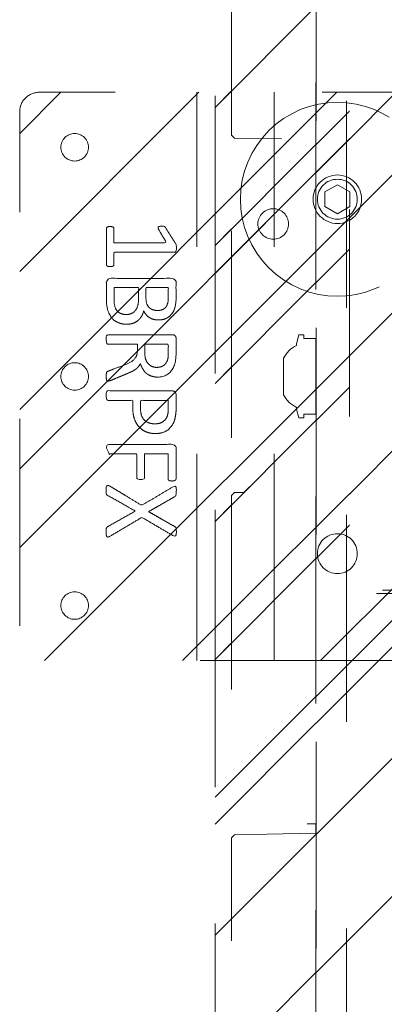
# Model space of a CAD drawing. Header units: inches. Extents: x -420 to -276, y -52 to 18.
# Tile 112 of 187: x -342.87 to -340.52, y -12.74 to -6.39. Entities that reach past the tile are written whole.
import ezdxf

# ---------------------------------------------------------------- set-up
doc = ezdxf.new("R2010")
doc.units = ezdxf.units.IN
doc.header["$LTSCALE"] = 32
doc.header["$MEASUREMENT"] = 0
doc.linetypes.add('Dash Style-1', pattern=[0.083328, 0.041656, -0.041672])
for name, color, linetype, lineweight in [('Black', 7, 'Continuous', 18), ('DashLine', 7, 'Dash Style-1', 13), ('DashLineFill', 7, 'Dash Style-1', 13), ('Drawing', 7, 'Continuous', 18), ('Metal-Black', 7, 'Continuous', 18), ('None', 7, 'Continuous', 18), ('SolidLine', 7, 'Continuous', 15)]:
    doc.layers.add(name, color=color, linetype=linetype, lineweight=lineweight)
pattern_1 = [(45, (0, 0), (-1.613, 1.9357), []), (45, (-1.0608, 1.0608), (-0.472346, 0.41676), [])]

# ---------------------------------------------------------------- blocks, each defined once
blk = doc.blocks.new('Group-23')
at = {"layer": 'DashLineFill', "linetype": 'Continuous', "lineweight": 13}
h = blk.add_hatch(dxfattribs=at)
h.set_pattern_fill('Steel', color=253, style=0, pattern_type=2)
h.set_pattern_definition(pattern_1)
h.paths.add_polyline_path([(-2.0669, 1.3976), (2.0669, 1.3976), (2.0669, 0.1378), (2.1063, 0.1378), (2.1063, -0.1378), (2.0669, -0.1378), (2.0669, -5.2756), (2.1063, -5.2756), (2.1063, -5.5512), (2.0669, -5.5512), (2.0669, -5.8268), (-2.0669, -5.8268), (-2.0669, -5.5512), (-2.1063, -5.5512), (-2.1063, -5.2756), (-2.0669, -5.2756), (-2.0669, -0.1378), (-2.1063, -0.1378), (-2.1063, 0.1378), (-2.0669, 0.1378)])
at = {"layer": 'DashLineFill', "flags": 128}
blk.add_lwpolyline([(-2.0669, 1.3976), (2.0669, 1.3976), (2.0669, 0.1378), (2.1063, 0.1378), (2.1063, -0.1378), (2.0669, -0.1378), (2.0669, -5.2756), (2.1063, -5.2756), (2.1063, -5.5512), (2.0669, -5.5512), (2.0669, -5.8268), (-2.0669, -5.8268), (-2.0669, -5.5512), (-2.1063, -5.5512), (-2.1063, -5.2756), (-2.0669, -5.2756), (-2.0669, -0.1378), (-2.1063, -0.1378), (-2.1063, 0.1378), (-2.0669, 0.1378)], close=True, dxfattribs=at)
blk = doc.blocks.new('TL14_upper_leg (2D)')
at = {"layer": 'SolidLine', "flags": 128}
blk.add_lwpolyline([(2.3228, 0.2437), (2.4016, 0.2437), (2.4016, 0.2677), (2.4341, 0.2677), (2.4493, 0.2108), (2.4493, 0.1992, -0.157975), (2.5315, 0.1181), (2.5315, -0.1181, -0.156027), (2.4493, -0.1991), (2.4493, -0.2108), (2.4341, -0.2677), (2.4016, -0.2677), (2.4016, -0.2437), (2.3228, -0.2437)], format="xyb", close=True, dxfattribs=at)
at = {"layer": 'DashLine', "color": 7}
blk.add_blockref('Group-23', (0, 0), dxfattribs=at)
blk = doc.blocks.new('1BRPT9-Bracket (2D)')
at = {"layer": 'DashLineFill', "linetype": 'Continuous', "lineweight": 13}
h = blk.add_hatch(dxfattribs=at)
h.set_pattern_fill('Steel', color=253, style=0, pattern_type=2)
h.set_pattern_definition(pattern_1)
edge = h.paths.add_edge_path()
edge.add_arc((1.6779, -8.4882), 0.252, 270, 360)
edge.add_line((1.9299, -8.4882), (1.9299, -7.4803))
edge.add_line((1.9299, -7.4803), (2.3236, -7.4803))
edge.add_line((2.3236, -7.4803), (2.3236, 7.4611))
edge.add_line((2.3236, 7.4611), (1.9299, 7.4803))
edge.add_line((1.9299, 7.4803), (1.9299, 8.4882))
edge.add_arc((1.6779, 8.4882), 0.252, 360, 450)
edge.add_line((1.6779, 8.7402), (-2.3221, 8.7402))
edge.add_line((-2.3221, 8.7402), (-2.3221, -8.7402))
edge.add_line((-2.3221, -8.7402), (1.6779, -8.7402))
at = {"layer": 'DashLineFill'}
blk.add_line((-2.1252, 8.7402), (-2.1252, -8.7402), dxfattribs=at)
at = {"layer": 'DashLineFill', "flags": 128}
blk.add_lwpolyline([(1.6779, -8.7402, 0.414214), (1.9299, -8.4882), (1.9299, -7.4803), (2.3236, -7.4803), (2.3236, 7.4611), (1.9299, 7.4803), (1.9299, 8.4882, 0.414214), (1.6779, 8.7402), (-2.3221, 8.7402), (-2.3221, -8.7402)], format="xyb", close=True, dxfattribs=at)
blk = doc.blocks.new('1BRPT8_Cover (2D)')
at = {"layer": 'DashLineFill', "linetype": 'Continuous', "lineweight": 13}
h = blk.add_hatch(dxfattribs=at)
h.set_pattern_fill('Steel', color=253, style=0, pattern_type=2)
h.set_pattern_definition(pattern_1)
h.paths.add_polyline_path([(-1.5945, -8.7638), (-2.3228, -8.7638), (-2.3228, -8.7511), (-2.8261, -8.7423), (-2.8664, -8.7028), (-2.8664, -6.673), (-2.8472, -6.6533), (-2.3228, -6.6441), (-2.3228, -6.5842), (-2.8472, -6.5751), (-2.8664, -6.5554), (-2.8664, -4.4682), (-2.8472, -4.4486), (-2.3228, -4.4394), (-2.3228, -4.3795), (-2.8472, -4.3703), (-2.8664, -4.3507), (-2.8664, -2.2635), (-2.8472, -2.2438), (-2.3228, -2.2347), (-2.3228, -2.1748), (-2.8472, -2.1656), (-2.8664, -2.1459), (-2.8664, -0.0588), (-2.8472, -0.0391), (-2.3228, -0.03), (-2.3228, 0.03), (-2.8472, 0.0391), (-2.8664, 0.0588), (-2.8664, 2.1459), (-2.8472, 2.1656), (-2.3228, 2.1748), (-2.3228, 2.2347), (-2.8472, 2.2438), (-2.8664, 2.2635), (-2.8664, 4.3507), (-2.8472, 4.3703), (-2.3228, 4.3795), (-2.3228, 4.4394), (-2.8472, 4.4486), (-2.8664, 4.4682), (-2.8655, 6.5554), (-2.8472, 6.5751), (-2.3228, 6.5842), (-2.3228, 6.6441), (-2.8472, 6.6533), (-2.8664, 6.673), (-2.8664, 8.7028), (-2.8261, 8.7423), (-1.5945, 8.7638), (-1.5945, 8.8583), (-2.9724, 8.8583), (-2.9724, -8.8583), (-1.5945, -8.8583)])
h = blk.add_hatch(dxfattribs=at)
h.set_pattern_fill('Steel', color=253, style=0, pattern_type=2)
h.set_pattern_definition(pattern_1)
h.paths.add_polyline_path([(-2.3228, 8.8583), (-2.3228, -8.8583), (-2.9724, -8.8583), (-2.9724, 8.8583)])
at = {"layer": 'DashLineFill', "flags": 128}
for points in [[(-1.5945, -8.7638), (-2.3228, -8.7638), (-2.3228, -8.7511), (-2.8261, -8.7423), (-2.8664, -8.7028), (-2.8664, -6.673), (-2.8472, -6.6533), (-2.3228, -6.6441), (-2.3228, -6.5842), (-2.8472, -6.5751), (-2.8664, -6.5554), (-2.8664, -4.4682), (-2.8472, -4.4486), (-2.3228, -4.4394), (-2.3228, -4.3795), (-2.8472, -4.3703), (-2.8664, -4.3507), (-2.8664, -2.2635), (-2.8472, -2.2438), (-2.3228, -2.2347), (-2.3228, -2.1748), (-2.8472, -2.1656), (-2.8664, -2.1459), (-2.8664, -0.0588), (-2.8472, -0.0391), (-2.3228, -0.03), (-2.3228, 0.03), (-2.8472, 0.0391), (-2.8664, 0.0588), (-2.8664, 2.1459), (-2.8472, 2.1656), (-2.3228, 2.1748), (-2.3228, 2.2347), (-2.8472, 2.2438), (-2.8664, 2.2635), (-2.8664, 4.3507), (-2.8472, 4.3703), (-2.3228, 4.3795), (-2.3228, 4.4394), (-2.8472, 4.4486), (-2.8664, 4.4682), (-2.8655, 6.5554), (-2.8472, 6.5751), (-2.3228, 6.5842), (-2.3228, 6.6441), (-2.8472, 6.6533), (-2.8664, 6.673), (-2.8664, 8.7028), (-2.8261, 8.7423), (-1.5945, 8.7638), (-1.5945, 8.8583), (-2.9724, 8.8583), (-2.9724, -8.8583), (-1.5945, -8.8583)], [(-2.3228, 8.8583), (-2.3228, -8.8583), (-2.9724, -8.8583), (-2.9724, 8.8583)]]:
    blk.add_lwpolyline(points, close=True, dxfattribs=at)
at = {"layer": 'SolidLine', "flags": 128}
blk.add_lwpolyline([(-2.5, -2.7185), (-2.5005, -2.7282), (-2.5019, -2.7377), (-2.5042, -2.7471), (-2.5075, -2.7562), (-2.5116, -2.7649), (-2.5166, -2.7732), (-2.5223, -2.7809), (-2.5288, -2.7881), (-2.536, -2.7946), (-2.5437, -2.8003), (-2.552, -2.8053), (-2.5608, -2.8094), (-2.5699, -2.8127), (-2.5792, -2.815), (-2.5888, -2.8165), (-2.5984, -2.8169), (-2.6081, -2.8165), (-2.6176, -2.815), (-2.627, -2.8127), (-2.6361, -2.8094), (-2.6448, -2.8053), (-2.6531, -2.8003), (-2.6609, -2.7946), (-2.668, -2.7881), (-2.6745, -2.7809), (-2.6803, -2.7732), (-2.6852, -2.7649), (-2.6894, -2.7562), (-2.6926, -2.7471), (-2.695, -2.7377), (-2.6964, -2.7282), (-2.6969, -2.7185), (-2.6964, -2.7089), (-2.695, -2.6993), (-2.6926, -2.6899), (-2.6894, -2.6808), (-2.6852, -2.6721), (-2.6803, -2.6638), (-2.6745, -2.6561), (-2.668, -2.6489), (-2.6609, -2.6424), (-2.6531, -2.6367), (-2.6448, -2.6317), (-2.6361, -2.6276), (-2.627, -2.6243), (-2.6176, -2.622), (-2.6081, -2.6206), (-2.5984, -2.6201), (-2.5888, -2.6206), (-2.5792, -2.622), (-2.5699, -2.6243), (-2.5608, -2.6276), (-2.552, -2.6317), (-2.5437, -2.6367), (-2.536, -2.6424), (-2.5288, -2.6489), (-2.5223, -2.6561), (-2.5166, -2.6638), (-2.5116, -2.6721), (-2.5075, -2.6808), (-2.5042, -2.6899), (-2.5019, -2.6993), (-2.5005, -2.7089)], close=True, dxfattribs=at)
blk = doc.blocks.new('SlateLegLocator-L2')
at = {"color": 255, "linetype": 'Dash Style-1', "lineweight": 5}
blk.add_wipeout([(-2.1063, 1.378), (2.1063, 1.378), (2.1063, -5.8071), (-2.1063, -5.8071)], dxfattribs=at).dxf.layer = 'Black'
at = {"layer": 'Black', "linetype": 'Dash Style-1', "lineweight": 5, "flags": 128}
blk.add_lwpolyline([(-2.1063, 1.378), (2.1063, 1.378), (2.1063, -5.8071), (-2.1063, -5.8071)], close=True, dxfattribs=at)
blk = doc.blocks.new('Group-58')
at = {"layer": 'None', "color": 7, "rotation": 180}
for name in ['1BRPT8_Cover (2D)', '1BRPT9-Bracket (2D)']:
    blk.add_blockref(name, (61.878, -12.0079), dxfattribs=at)
at = {"layer": 'None', "color": 7}
blk.add_blockref('TL14_upper_leg (2D)', (61.878, -8.3071), dxfattribs=at)
blk.add_blockref('SlateLegLocator-L2', (61.878, -8.3071), dxfattribs=at)
blk = doc.blocks.new('Group-59')
at = {"layer": 'None'}
blk.add_blockref('Group-58', (0, 0), dxfattribs=at)
blk = doc.blocks.new('SL Credenza Desk Top (2D)-2')
at = {"layer": 'None'}
blk.add_blockref('Group-59', (0, 0), dxfattribs=at)
at = {"layer": 'Drawing', "color": 0, "flags": 1}
for tag in ['Tag', 'Catalog', 'Option1', 'Option2', 'Option3', 'Option4', 'Option5', 'Option6', 'Option7', 'Option8', 'Option9', 'Option10', 'Option11', 'Option12', 'Custom', 'FinishGroup', 'Discount', 'Item2', 'Item3', 'Item6', 'Item8', 'Item9', 'Item10', 'Item12', 'Item13', 'Item16', 'Item18', 'Item19', 'Item20', 'Item21', 'Item22', 'Item23', 'Item24', 'Item25', 'Item1', 'Item4', 'Item5', 'Item7', 'Item11', 'Item14', 'Item15', 'Item17']:
    blk.add_attdef(tag, (12.9394, -0.4369), '', height=0.00709, dxfattribs=at)
blk = doc.blocks.new('Group-66')
at = {"layer": 'SolidLine', "color": 7}
for points, knots in [([(3.6903, 1.0299), (3.6977, 1.0336), (3.7069, 1.0355), (3.7125, 1.0299), (3.7143, 1.0152), (3.7143, 0.9953), (3.7143, 0.9801), (3.7106, 0.9727), (3.7069, 0.969), (3.7032, 0.9672), (3.6147, 0.9173), (3.5261, 0.8675), (3.6147, 0.8177), (3.7032, 0.7679), (3.7069, 0.766), (3.7106, 0.7605), (3.7143, 0.7549), (3.7143, 0.7397), (3.7143, 0.7199), (3.7116, 0.7005), (3.6977, 0.7033), (3.6903, 0.707), (3.5879, 0.7688), (3.4855, 0.8306), (3.3858, 0.7716), (3.2862, 0.7125), (3.2788, 0.7088), (3.2649, 0.706), (3.2622, 0.7254), (3.2622, 0.7494), (3.264, 0.7623), (3.2659, 0.7697), (3.2714, 0.7734), (3.2733, 0.7752), (3.3572, 0.8232), (3.4412, 0.8712), (3.3572, 0.9192), (3.2733, 0.9672), (3.2714, 0.969), (3.2659, 0.9709), (3.264, 0.9782), (3.2622, 0.9893), (3.2622, 1.0115), (3.2649, 1.0308), (3.2788, 1.0281), (3.2862, 1.0244), (3.3849, 0.9663), (3.4836, 0.9081), (3.587, 0.969), (3.6903, 1.0299)], [0, 0, 0, 0.005797, 0.011593, 0.01739, 0.023187, 0.027776, 0.031157, 0.034538, 0.03792, 0.03792, 0.121199, 0.121199, 0.204479, 0.204479, 0.20786, 0.211241, 0.214623, 0.219212, 0.225008, 0.236602, 0.242398, 0.242398, 0.326423, 0.326423, 0.407782, 0.407782, 0.413578, 0.425171, 0.430968, 0.435937, 0.440905, 0.445874, 0.450842, 0.450842, 0.634953, 0.634953, 0.819063, 0.819063, 0.824031, 0.829, 0.833968, 0.838937, 0.843905, 0.853843, 0.858811, 0.858811, 0.927786, 0.927786, 1, 1, 1]), ([(3.2899, 0.6738), (3.2972, 0.6738), (3.3065, 0.6719), (3.312, 0.6682), (3.3157, 0.6645), (3.3157, 0.5797), (3.3157, 0.4985), (3.3914, 0.4985), (3.467, 0.4985), (3.467, 0.576), (3.467, 0.6553), (3.4707, 0.659), (3.4763, 0.6627), (3.4855, 0.6645), (3.4984, 0.6645), (3.5076, 0.6627), (3.5132, 0.659), (3.5169, 0.6553), (3.5169, 0.576), (3.5169, 0.4985), (3.6101, 0.4985), (3.7051, 0.4985), (3.7106, 0.4948), (3.7125, 0.4874), (3.7143, 0.4763), (3.7143, 0.4597), (3.7125, 0.4486), (3.7106, 0.4412), (3.7051, 0.4376), (3.4956, 0.4376), (3.2751, 0.4376), (3.264, 0.4523), (3.264, 0.5603), (3.264, 0.6645), (3.2677, 0.6682), (3.2733, 0.6719), (3.2843, 0.6738), (3.2899, 0.6738)], [0, 0, 0, 0.005582, 0.011164, 0.016746, 0.022328, 0.14513, 0.14513, 0.259559, 0.259559, 0.376779, 0.37957, 0.382361, 0.385152, 0.387943, 0.390037, 0.39213, 0.394223, 0.396316, 0.484232, 0.484232, 0.589939, 0.592032, 0.594126, 0.596219, 0.598312, 0.599987, 0.601661, 0.603336, 0.605011, 0.7934, 0.805122, 0.816844, 0.976556, 0.982417, 0.988278, 0.994139, 1, 1, 1]), ([(3.3951, 0.3681), (3.4301, 0.3681), (3.4836, 0.346), (3.5205, 0.3054), (3.5427, 0.2463), (3.5427, 0.179), (3.5427, 0.1541), (3.623, 0.1541), (3.7069, 0.1541), (3.7106, 0.1504), (3.7125, 0.143), (3.7143, 0.1319), (3.7143, 0.1153), (3.7125, 0.1042), (3.7106, 0.0968), (3.7069, 0.0932), (3.4966, 0.0932), (3.2769, 0.0932), (3.264, 0.1079), (3.264, 0.1651), (3.264, 0.2279), (3.2677, 0.2537), (3.2751, 0.2906), (3.2972, 0.3275), (3.3286, 0.3552), (3.3711, 0.3681), (3.3951, 0.3681)], [0, 0, 0, 0.066268, 0.132535, 0.198803, 0.26507, 0.303966, 0.303966, 0.429297, 0.43506, 0.440822, 0.446584, 0.452347, 0.456957, 0.461567, 0.466177, 0.470786, 0.728938, 0.745073, 0.761208, 0.845107, 0.870922, 0.896738, 0.922553, 0.948369, 0.974184, 1, 1, 1]), ([(3.4006, 0.3054), (3.3729, 0.3054), (3.336, 0.2851), (3.3194, 0.2556), (3.3139, 0.2242), (3.3139, 0.1808), (3.3139, 0.1541), (3.4034, 0.1541), (3.4929, 0.1541), (3.4929, 0.1808), (3.4929, 0.2334), (3.4799, 0.2703), (3.4541, 0.2943), (3.4209, 0.3054), (3.4006, 0.3054)], [0, 0, 0, 0.053098, 0.106195, 0.159293, 0.212391, 0.297937, 0.297937, 0.584068, 0.584068, 0.669615, 0.752211, 0.834807, 0.917404, 1, 1, 1]), ([(3.7032, 0.0301), (3.7069, 0.0301), (3.7106, 0.0283), (3.7125, 0.0209), (3.7143, 0.008), (3.7143, -0.0105), (3.7125, -0.0215), (3.7106, -0.0289), (3.7051, -0.0326), (3.6996, -0.0344), (3.647, -0.0547), (3.5944, -0.0751), (3.5759, -0.0824), (3.5464, -0.0972), (3.5242, -0.1193), (3.5132, -0.1489), (3.5132, -0.1885), (3.5132, -0.2079), (3.6082, -0.2079), (3.7069, -0.2079), (3.7106, -0.2116), (3.7125, -0.219), (3.7143, -0.2301), (3.7143, -0.2467), (3.7125, -0.2578), (3.7106, -0.2651), (3.7069, -0.2688), (3.4956, -0.2688), (3.2751, -0.2688), (3.264, -0.2541), (3.264, -0.1987), (3.264, -0.1341), (3.2659, -0.112), (3.2677, -0.1027), (3.2714, -0.0769), (3.2917, -0.0363), (3.3212, -0.0105), (3.36, 0.0043), (3.4043, 0.0043), (3.4412, -0.0086), (3.4689, -0.0308), (3.4873, -0.064), (3.4947, -0.0824), (3.5002, -0.0714), (3.515, -0.0529), (3.5353, -0.0381), (3.563, -0.0252), (3.5796, -0.0178), (3.6285, 0.0025), (3.6774, 0.0228), (3.6903, 0.0283), (3.7014, 0.0301), (3.7032, 0.0301)], [0, 0, 0, 0.004018, 0.008035, 0.012053, 0.01607, 0.020088, 0.024105, 0.028123, 0.03214, 0.03214, 0.070951, 0.070951, 0.084634, 0.098317, 0.112001, 0.125684, 0.138745, 0.138745, 0.202807, 0.205295, 0.207782, 0.21027, 0.212758, 0.214748, 0.216739, 0.218729, 0.220719, 0.332671, 0.339637, 0.346603, 0.391882, 0.407555, 0.423229, 0.423229, 0.466696, 0.510164, 0.553631, 0.597099, 0.640566, 0.684033, 0.727501, 0.770968, 0.770968, 0.798042, 0.825115, 0.852188, 0.879262, 0.879262, 0.958132, 0.958132, 0.979066, 1, 1, 1]), ([(3.3895, -0.0584), (3.3618, -0.0584), (3.3268, -0.0824), (3.3175, -0.1101), (3.3157, -0.1193), (3.3139, -0.1415), (3.3139, -0.183), (3.3139, -0.2079), (3.3895, -0.2079), (3.4652, -0.2079), (3.4652, -0.1793), (3.4652, -0.1267), (3.4541, -0.0935), (3.432, -0.0695), (3.4043, -0.0584), (3.3895, -0.0584)], [0, 0, 0, 0.142515, 0.285031, 0.285031, 0.330993, 0.376955, 0.445899, 0.445899, 0.655281, 0.655281, 0.734439, 0.800829, 0.867219, 0.93361, 1, 1, 1]), ([(3.5833, -0.3362), (3.6054, -0.3362), (3.6405, -0.3473), (3.67, -0.3657), (3.6903, -0.3934), (3.7125, -0.4432), (3.7125, -0.5503), (3.7125, -0.6167), (3.7014, -0.6315), (3.4883, -0.6315), (3.2751, -0.6315), (3.264, -0.6167), (3.264, -0.5586), (3.264, -0.4672), (3.2806, -0.4155), (3.3083, -0.3823), (3.3508, -0.3639), (3.3932, -0.3639), (3.4227, -0.3712), (3.4467, -0.386), (3.467, -0.41), (3.4726, -0.4229), (3.4763, -0.4045), (3.4947, -0.3731), (3.5224, -0.3491), (3.5611, -0.3362), (3.5833, -0.3362)], [0, 0, 0, 0.031455, 0.06291, 0.094366, 0.125821, 0.188731, 0.266159, 0.275837, 0.285516, 0.435531, 0.44521, 0.454888, 0.521427, 0.574659, 0.627891, 0.681123, 0.734355, 0.762747, 0.791139, 0.819531, 0.847924, 0.847924, 0.885943, 0.923962, 0.961981, 1, 1, 1]), ([(3.384, -0.4248), (3.3674, -0.4248), (3.3415, -0.434), (3.3231, -0.4543), (3.3139, -0.4857), (3.3139, -0.541), (3.3139, -0.5724), (3.3858, -0.5724), (3.4578, -0.5724), (3.4578, -0.5383), (3.4578, -0.482), (3.4467, -0.4524), (3.4264, -0.434), (3.3987, -0.4248), (3.384, -0.4248)], [0, 0, 0, 0.074499, 0.148998, 0.223496, 0.297995, 0.395417, 0.395417, 0.61891, 0.61891, 0.724928, 0.793696, 0.862464, 0.931232, 1, 1, 1]), ([(3.587, -0.3989), (3.5667, -0.3989), (3.5372, -0.4118), (3.5169, -0.4358), (3.5058, -0.4727), (3.5058, -0.5364), (3.5058, -0.5724), (3.5842, -0.5724), (3.6626, -0.5724), (3.6626, -0.529), (3.6626, -0.4451), (3.635, -0.4118), (3.6054, -0.3989), (3.587, -0.3989)], [0, 0, 0, 0.079156, 0.158312, 0.237468, 0.316624, 0.419526, 0.419526, 0.643799, 0.643799, 0.767809, 0.883905, 0.941952, 1, 1, 1]), ([(3.6885, -0.7073), (3.6959, -0.7073), (3.7097, -0.7101), (3.7125, -0.7184), (3.7125, -0.8374), (3.7125, -0.9564), (3.7106, -0.9601), (3.7051, -0.9638), (3.6959, -0.9657), (3.6829, -0.9657), (3.6737, -0.9638), (3.6682, -0.962), (3.6645, -0.9564), (3.6645, -0.9075), (3.6645, -0.8605), (3.4947, -0.8605), (3.3249, -0.8605), (3.3508, -0.9038), (3.3766, -0.9472), (3.3784, -0.9527), (3.3803, -0.962), (3.3766, -0.9657), (3.3655, -0.9675), (3.3531, -0.9675), (3.3434, -0.9675), (3.3378, -0.9657), (3.3342, -0.962), (3.3323, -0.9583), (3.2991, -0.9066), (3.2659, -0.8549), (3.264, -0.8531), (3.264, -0.8494), (3.2622, -0.8439), (3.2622, -0.8268), (3.2622, -0.8088), (3.2659, -0.8033), (3.2696, -0.8014), (3.468, -0.8014), (3.6645, -0.8014), (3.6645, -0.7608), (3.6645, -0.7165), (3.6682, -0.7128), (3.6737, -0.7091), (3.6829, -0.7073), (3.6885, -0.7073)], [0, 0, 0, 0.00261, 0.007831, 0.010441, 0.176195, 0.178805, 0.181415, 0.184026, 0.186636, 0.188594, 0.190551, 0.192509, 0.194467, 0.244389, 0.244389, 0.424498, 0.424498, 0.47805, 0.47805, 0.484241, 0.490432, 0.496622, 0.502813, 0.507071, 0.510941, 0.514811, 0.518682, 0.518682, 0.576295, 0.576295, 0.578743, 0.58119, 0.583638, 0.590247, 0.593184, 0.596122, 0.599059, 0.911881, 0.911881, 0.976501, 0.982376, 0.988251, 0.994125, 1, 1, 1])]:
    blk.add_open_spline(points, degree=2, knots=knots, dxfattribs=at)
blk = doc.blocks.new('1BP8DW-Leveler (2D)')
at = {"layer": 'DashLine', "flags": 128}
for points in [[(0.625, 0), (0.622, -0.0613), (0.613, -0.1219), (0.5981, -0.1814), (0.5774, -0.2392), (0.5512, -0.2946), (0.5197, -0.3472), (0.4831, -0.3965), (0.4419, -0.4419), (0.3965, -0.4831), (0.3472, -0.5197), (0.2946, -0.5512), (0.2392, -0.5774), (0.1814, -0.5981), (0.1219, -0.613), (0.0613, -0.622), (0, -0.625), (-0.0613, -0.622), (-0.1219, -0.613), (-0.1814, -0.5981), (-0.2392, -0.5774), (-0.2946, -0.5512), (-0.3472, -0.5197), (-0.3965, -0.4831), (-0.4419, -0.4419), (-0.4831, -0.3965), (-0.5197, -0.3472), (-0.5512, -0.2946), (-0.5774, -0.2392), (-0.5981, -0.1814), (-0.613, -0.1219), (-0.622, -0.0613), (-0.625, 0), (-0.622, 0.0613), (-0.613, 0.1219), (-0.5981, 0.1814), (-0.5774, 0.2392), (-0.5512, 0.2946), (-0.5197, 0.3472), (-0.4831, 0.3965), (-0.4419, 0.4419), (-0.3965, 0.4831), (-0.3472, 0.5197), (-0.2946, 0.5512), (-0.2392, 0.5774), (-0.1814, 0.5981), (-0.1219, 0.613), (-0.0613, 0.622), (0, 0.625), (0.0613, 0.622), (0.1219, 0.613), (0.1814, 0.5981), (0.2392, 0.5774), (0.2946, 0.5512), (0.3472, 0.5197), (0.3965, 0.4831), (0.4419, 0.4419), (0.4831, 0.3965), (0.5197, 0.3472), (0.5512, 0.2946), (0.5774, 0.2392), (0.5981, 0.1814), (0.613, 0.1219), (0.622, 0.0613)], [(0, 0.1562), (0.0153, 0.1555), (0.0305, 0.1532), (0.0454, 0.1495), (0.0598, 0.1444), (0.0737, 0.1378), (0.0868, 0.1299), (0.0991, 0.1208), (0.1105, 0.1105), (0.1208, 0.0991), (0.1299, 0.0868), (0.1378, 0.0737), (0.1444, 0.0598), (0.1495, 0.0454), (0.1532, 0.0305), (0.1555, 0.0153), (0.1562, 0), (0.1555, -0.0153), (0.1532, -0.0305), (0.1495, -0.0454), (0.1444, -0.0598), (0.1378, -0.0737), (0.1299, -0.0868), (0.1208, -0.0991), (0.1105, -0.1105), (0.0991, -0.1208), (0.0868, -0.1299), (0.0737, -0.1378), (0.0598, -0.1444), (0.0454, -0.1495), (0.0305, -0.1532), (0.0153, -0.1555), (0, -0.1562), (-0.0153, -0.1555), (-0.0305, -0.1532), (-0.0454, -0.1495), (-0.0598, -0.1444), (-0.0737, -0.1378), (-0.0868, -0.1299), (-0.0991, -0.1208), (-0.1105, -0.1105), (-0.1208, -0.0991), (-0.1299, -0.0868), (-0.1378, -0.0737), (-0.1444, -0.0598), (-0.1495, -0.0454), (-0.1532, -0.0305), (-0.1555, -0.0153), (-0.1562, 0), (-0.1555, 0.0153), (-0.1532, 0.0305), (-0.1495, 0.0454), (-0.1444, 0.0598), (-0.1378, 0.0737), (-0.1299, 0.0868), (-0.1208, 0.0991), (-0.1105, 0.1105), (-0.0991, 0.1208), (-0.0868, 0.1299), (-0.0737, 0.1378), (-0.0598, 0.1444), (-0.0454, 0.1495), (-0.0305, 0.1532), (-0.0153, 0.1555)], [(0, 0.0937), (-0.0812, 0.0469), (-0.0812, -0.0469), (0, -0.0938), (0.0812, -0.0469), (0.0812, 0.0469)]]:
    blk.add_lwpolyline(points, close=True, dxfattribs=at)
blk = doc.blocks.new('1BRPFX-Ped_Plate (2D)')
at = {"layer": 'DashLineFill', "linetype": 'Continuous', "lineweight": 13}
h = blk.add_hatch(dxfattribs=at)
h.set_pattern_fill('Steel', color=253, style=0, pattern_type=2)
h.set_pattern_definition(pattern_1)
edge = h.paths.add_edge_path()
edge.add_arc((-4.1457, -1.7047), 0.126, 180, 270)
edge.add_line((-4.1457, -1.8307), (4.1457, -1.8307))
edge.add_arc((4.1457, -1.7047), 0.126, 270, 360)
edge.add_line((4.2717, -1.7047), (4.2717, 1.7047))
edge.add_arc((4.1457, 1.7047), 0.126, 360, 450)
edge.add_line((4.1457, 1.8307), (-4.1457, 1.8307))
edge.add_arc((-4.1457, 1.7047), 0.126, 90, 180)
edge.add_line((-4.2717, 1.7047), (-4.2717, -1.7047))
at = {"layer": 'DashLine'}
for p, q in [((2.6323, 1.8307), (2.6323, -1.8307)), ((3.1291, 1.8307), (3.1291, -1.8307))]:
    blk.add_line(p, q, dxfattribs=at)
at = {"layer": 'DashLineFill', "flags": 128}
blk.add_lwpolyline([(-4.2717, -1.7047, 0.414214), (-4.1457, -1.8307), (4.1457, -1.8307, 0.414214), (4.2717, -1.7047), (4.2717, 1.7047, 0.414214), (4.1457, 1.8307), (-4.1457, 1.8307, 0.414214), (-4.2717, 1.7047)], format="xyb", close=True, dxfattribs=at)
at = {"layer": 'SolidLine', "flags": 128}
for points in [[(3.9173, 1.565), (3.926, 1.5645), (3.9346, 1.5633), (3.943, 1.5611), (3.9512, 1.5582), (3.9591, 1.5545), (3.9665, 1.55), (3.9735, 1.5449), (3.98, 1.539), (3.9858, 1.5326), (3.991, 1.5256), (3.9954, 1.5181), (3.9992, 1.5103), (4.0021, 1.5021), (4.0042, 1.4937), (4.0055, 1.4851), (4.0059, 1.4764), (4.0055, 1.4677), (4.0042, 1.4591), (4.0021, 1.4507), (3.9992, 1.4425), (3.9954, 1.4346), (3.991, 1.4272), (3.9858, 1.4202), (3.98, 1.4137), (3.9735, 1.4079), (3.9665, 1.4027), (3.9591, 1.3983), (3.9512, 1.3945), (3.943, 1.3916), (3.9346, 1.3895), (3.926, 1.3882), (3.9173, 1.3878), (3.9086, 1.3882), (3.9, 1.3895), (3.8916, 1.3916), (3.8834, 1.3945), (3.8756, 1.3983), (3.8681, 1.4027), (3.8611, 1.4079), (3.8547, 1.4137), (3.8488, 1.4202), (3.8437, 1.4272), (3.8392, 1.4346), (3.8355, 1.4425), (3.8326, 1.4507), (3.8304, 1.4591), (3.8292, 1.4677), (3.8287, 1.4764), (3.8292, 1.4851), (3.8304, 1.4937), (3.8326, 1.5021), (3.8355, 1.5103), (3.8392, 1.5181), (3.8437, 1.5256), (3.8488, 1.5326), (3.8547, 1.539), (3.8611, 1.5449), (3.8681, 1.55), (3.8756, 1.5545), (3.8834, 1.5582), (3.8916, 1.5611), (3.9, 1.5633), (3.9086, 1.5645)], [(2.2244, 1.2703), (2.237, 1.2697), (2.2495, 1.2678), (2.2617, 1.2647), (2.2736, 1.2605), (2.285, 1.2551), (2.2958, 1.2486), (2.306, 1.2411), (2.3153, 1.2326), (2.3238, 1.2233), (2.3313, 1.2131), (2.3378, 1.2023), (2.3432, 1.1909), (2.3474, 1.179), (2.3505, 1.1668), (2.3523, 1.1543), (2.353, 1.1417), (2.3523, 1.1291), (2.3505, 1.1167), (2.3474, 1.1044), (2.3432, 1.0925), (2.3378, 1.0811), (2.3313, 1.0703), (2.3238, 1.0602), (2.3153, 1.0508), (2.306, 1.0424), (2.2958, 1.0349), (2.285, 1.0284), (2.2736, 1.023), (2.2617, 1.0187), (2.2495, 1.0157), (2.237, 1.0138), (2.2244, 1.0132), (2.2118, 1.0138), (2.1993, 1.0157), (2.1871, 1.0187), (2.1752, 1.023), (2.1638, 1.0284), (2.153, 1.0349), (2.1429, 1.0424), (2.1335, 1.0508), (2.125, 1.0602), (2.1175, 1.0703), (2.111, 1.0811), (2.1057, 1.0925), (2.1014, 1.1044), (2.0983, 1.1167), (2.0965, 1.1291), (2.0959, 1.1417), (2.0965, 1.1543), (2.0983, 1.1668), (2.1014, 1.179), (2.1057, 1.1909), (2.111, 1.2023), (2.1175, 1.2131), (2.125, 1.2233), (2.1335, 1.2326), (2.1429, 1.2411), (2.153, 1.2486), (2.1638, 1.2551), (2.1752, 1.2605), (2.1871, 1.2647), (2.1993, 1.2678), (2.2118, 1.2697)], [(3.9173, 0.0886), (3.926, 0.0882), (3.9346, 0.0869), (3.943, 0.0848), (3.9512, 0.0818), (3.9591, 0.0781), (3.9665, 0.0737), (3.9735, 0.0685), (3.98, 0.0626), (3.9858, 0.0562), (3.991, 0.0492), (3.9954, 0.0418), (3.9992, 0.0339), (4.0021, 0.0257), (4.0042, 0.0173), (4.0055, 0.0087), (4.0059, 0), (4.0055, -0.0087), (4.0042, -0.0173), (4.0021, -0.0257), (3.9992, -0.0339), (3.9954, -0.0418), (3.991, -0.0492), (3.9858, -0.0562), (3.98, -0.0626), (3.9735, -0.0685), (3.9665, -0.0737), (3.9591, -0.0781), (3.9512, -0.0818), (3.943, -0.0848), (3.9346, -0.0869), (3.926, -0.0882), (3.9173, -0.0886), (3.9086, -0.0882), (3.9, -0.0869), (3.8916, -0.0848), (3.8834, -0.0818), (3.8756, -0.0781), (3.8681, -0.0737), (3.8611, -0.0685), (3.8547, -0.0626), (3.8488, -0.0562), (3.8437, -0.0492), (3.8392, -0.0418), (3.8355, -0.0339), (3.8326, -0.0257), (3.8304, -0.0173), (3.8292, -0.0087), (3.8287, 0), (3.8292, 0.0087), (3.8304, 0.0173), (3.8326, 0.0257), (3.8355, 0.0339), (3.8392, 0.0418), (3.8437, 0.0492), (3.8488, 0.0562), (3.8547, 0.0626), (3.8611, 0.0685), (3.8681, 0.0737), (3.8756, 0.0781), (3.8834, 0.0818), (3.8916, 0.0848), (3.9, 0.0869), (3.9086, 0.0882)], [(2.2244, -1.0132), (2.237, -1.0138), (2.2495, -1.0157), (2.2617, -1.0187), (2.2736, -1.023), (2.285, -1.0284), (2.2958, -1.0349), (2.306, -1.0424), (2.3153, -1.0508), (2.3238, -1.0602), (2.3313, -1.0703), (2.3378, -1.0811), (2.3432, -1.0925), (2.3474, -1.1044), (2.3505, -1.1167), (2.3523, -1.1291), (2.353, -1.1417), (2.3523, -1.1543), (2.3505, -1.1668), (2.3474, -1.179), (2.3432, -1.1909), (2.3378, -1.2023), (2.3313, -1.2131), (2.3238, -1.2233), (2.3153, -1.2326), (2.306, -1.2411), (2.2958, -1.2486), (2.285, -1.2551), (2.2736, -1.2605), (2.2617, -1.2647), (2.2495, -1.2678), (2.237, -1.2697), (2.2244, -1.2703), (2.2118, -1.2697), (2.1993, -1.2678), (2.1871, -1.2647), (2.1752, -1.2605), (2.1638, -1.2551), (2.153, -1.2486), (2.1429, -1.2411), (2.1335, -1.2326), (2.125, -1.2233), (2.1175, -1.2131), (2.111, -1.2023), (2.1057, -1.1909), (2.1014, -1.179), (2.0983, -1.1668), (2.0965, -1.1543), (2.0959, -1.1417), (2.0965, -1.1291), (2.0983, -1.1167), (2.1014, -1.1044), (2.1057, -1.0925), (2.111, -1.0811), (2.1175, -1.0703), (2.125, -1.0602), (2.1335, -1.0508), (2.1429, -1.0424), (2.153, -1.0349), (2.1638, -1.0284), (2.1752, -1.023), (2.1871, -1.0187), (2.1993, -1.0157), (2.2118, -1.0138)], [(3.9173, -1.3878), (3.926, -1.3882), (3.9346, -1.3895), (3.943, -1.3916), (3.9512, -1.3945), (3.9591, -1.3983), (3.9665, -1.4027), (3.9735, -1.4079), (3.98, -1.4137), (3.9858, -1.4202), (3.991, -1.4272), (3.9954, -1.4346), (3.9992, -1.4425), (4.0021, -1.4507), (4.0042, -1.4591), (4.0055, -1.4677), (4.0059, -1.4764), (4.0055, -1.4851), (4.0042, -1.4937), (4.0021, -1.5021), (3.9992, -1.5103), (3.9954, -1.5181), (3.991, -1.5256), (3.9858, -1.5326), (3.98, -1.539), (3.9735, -1.5449), (3.9665, -1.55), (3.9591, -1.5545), (3.9512, -1.5582), (3.943, -1.5611), (3.9346, -1.5633), (3.926, -1.5645), (3.9173, -1.565), (3.9086, -1.5645), (3.9, -1.5633), (3.8916, -1.5611), (3.8834, -1.5582), (3.8756, -1.5545), (3.8681, -1.55), (3.8611, -1.5449), (3.8547, -1.539), (3.8488, -1.5326), (3.8437, -1.5256), (3.8392, -1.5181), (3.8355, -1.5103), (3.8326, -1.5021), (3.8304, -1.4937), (3.8292, -1.4851), (3.8287, -1.4764), (3.8292, -1.4677), (3.8304, -1.4591), (3.8326, -1.4507), (3.8355, -1.4425), (3.8392, -1.4346), (3.8437, -1.4272), (3.8488, -1.4202), (3.8547, -1.4137), (3.8611, -1.4079), (3.8681, -1.4027), (3.8756, -1.3983), (3.8834, -1.3945), (3.8916, -1.3916), (3.9, -1.3895), (3.9086, -1.3882)]]:
    blk.add_lwpolyline(points, close=True, dxfattribs=at)
at = {"layer": 'Metal-Black', "color": 7}
blk.add_blockref('1BP8DW-Leveler (2D)', (2.2244, -1.1417), dxfattribs=at)
at = {"layer": 'SolidLine', "color": 7}
blk.add_blockref('Group-66', (0, 0), dxfattribs=at)
blk = doc.blocks.new('Group-77')
at = {"layer": 'Black', "color": 7}
blk.add_blockref('1BRPFX-Ped_Plate (2D)', (8.9764, -8.3071), dxfattribs=at)
blk = doc.blocks.new('Group-78')
at = {"layer": 'None'}
blk.add_blockref('Group-77', (0, 0), dxfattribs=at)
blk = doc.blocks.new('SL Low Storage (2D)-2')
at = {"layer": 'None'}
blk.add_blockref('Group-78', (0, 0), dxfattribs=at)
at = {"layer": 'Drawing', "color": 0, "flags": 1}
for tag in ['Tag', 'Catalog', 'Option1', 'Option2', 'Option3', 'Option4', 'Option5', 'Option6', 'Option7', 'Option8', 'Option9', 'Option10', 'Option11', 'Option12', 'Custom', 'FinishGroup', 'Discount', 'Item2', 'Item3', 'Item6', 'Item8', 'Item9', 'Item10', 'Item12', 'Item13', 'Item16', 'Item18', 'Item19', 'Item20', 'Item21', 'Item22', 'Item23', 'Item24', 'Item25', 'Item1', 'Item4', 'Item5', 'Item7', 'Item11', 'Item14', 'Item15', 'Item17']:
    blk.add_attdef(tag, (11.8885, -2.0225), '', height=0.00709, dxfattribs=at)

msp = doc.modelspace()

# ---------------------------------------------------------------- block references
at = {"layer": 'Drawing', "rotation": 180}
msp.add_blockref('SL Credenza Desk Top (2D)-2', (-276.7561, -17), dxfattribs=at)

# ---------------------------------------------------------------- next in the draw order: block references
msp.add_blockref('SL Low Storage (2D)-2', (-329.6181, -17), dxfattribs=at)

doc.saveas('drawing.dxf')
